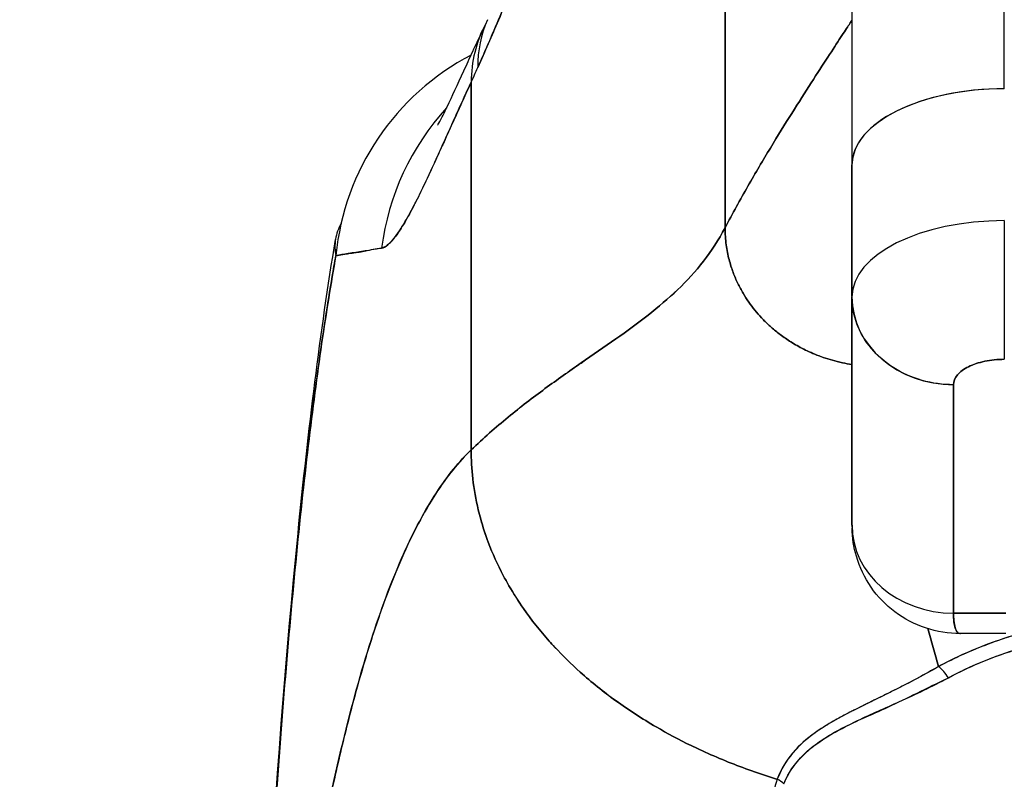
# Model space of a CAD drawing. Extents: x 807 to 1172, y 30 to 260.
# Tile 103 of 214: x 1019.294 to 1020.058, y 99.362 to 99.951. Entities that reach past the tile are written whole.
import ezdxf

# ---------------------------------------------------------------- set-up
doc = ezdxf.new("R2010")
doc.units = 0
doc.header["$LTSCALE"] = 4
doc.header["$MEASUREMENT"] = 0
doc.layers.get('0').update_dxf_attribs({"linetype": 'CONTINUOUS'})
doc.layers.get('DEFPOINTS').update_dxf_attribs({"linetype": 'CONTINUOUS'})
doc.styles.add('ROMANS', font='romans.shx')
doc.dimstyles.new('Default (ANSI)', dxfattribs={"dimscale": 20, "dimtxt": 0.07, "dimasz": 0.07, "dimexe": 0.125, "dimexo": 0.0625, "dimgap": 0.031496, "dimtad": 0, "dimtih": 1, "dimtoh": 1, "dimrnd": 1e-08, "dimzin": 0, "dimdsep": 46, "dimtxsty": 'ROMANS', "dimblk": 'Filled-1', "dimcen": 0.09, "dimdle": 0.393701, "dimclrd": 256, "dimclre": 256, "dimclrt": 256, "dimadec": 0, "dimazin": 0, "dimtfac": 0.928571, "dimtofl": 0, "dimtmove": 0, "dimatfit": 3, "dimfxl": 1, "dimtolj": 1, "dimtzin": 0, "dimlwd": -1, "dimlwe": -1, "dimarcsym": 0})

# ---------------------------------------------------------------- blocks, each defined once
blk = doc.blocks.new('Filled-1')
at = {"color": 0}
for p, q in [((0, 0), (-1, 0.17857)), ((-1, 0.17857), (-1, -0.17857)), ((-1, 0), (0, 0)), ((-1, -0.17857), (0, 0))]:
    blk.add_line(p, q, dxfattribs=at)
at = {"color": 0, "flags": 128}
blk.add_lwpolyline([(-1, -0.17857), (0, 0), (-1, 0.17857), (-1, -0.17857)], dxfattribs=at)
at = {"color": 0}
blk.add_solid([(-1, -0.17857), (0, 0), (-1, 0.17857), (-1, -0.17857)], dxfattribs=at)
blk = doc.blocks.new('*D97')
at = {"transparency": 16777216}
for p, q in [((1022.14966, 98.94963), (1022.14966, 105.99224)), ((1026.39966, 98.94963), (1026.39966, 105.99224)), ((1020.74966, 103.49224), (1018.21292, 103.49224)), ((1027.79966, 103.49224), (1029.19966, 103.49224))]:
    blk.add_line(p, q, dxfattribs=at)
at = {"layer": 'DEFPOINTS', "color": 0, "transparency": 16777216}
for p in [(1026.39966, 103.49224), (1022.14966, 97.69963), (1026.39966, 97.69963)]:
    blk.add_point(p, dxfattribs=at)
at = {"transparency": 16777216, "xscale": 1.400000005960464, "yscale": 1.400000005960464, "zscale": 1.400000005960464}
blk.add_blockref('Filled-1', (1022.14966, 103.49224), dxfattribs=at)
at = {"transparency": 16777216, "xscale": 1.400000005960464, "yscale": 1.400000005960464, "zscale": 1.400000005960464, "rotation": 180}
blk.add_blockref('Filled-1', (1026.39966, 103.49224), dxfattribs=at)
at = {"transparency": 16777216, "insert": (1015.44967, 103.49224), "char_height": 1.4, "attachment_point": 5, "style": 'ROMANS'}
blk.add_mtext('\\A1;4.25', dxfattribs=at)
blk = doc.blocks.new('*D99')
at = {"transparency": 16777216}
for p, q in [((996.08716, 98.91838), (996.08716, 113.84474)), ((1052.46216, 98.91838), (1052.46216, 113.84474)), ((997.48716, 111.34474), (1015.58068, 111.34474)), ((1051.06216, 111.34474), (1032.96863, 111.34474))]:
    blk.add_line(p, q, dxfattribs=at)
at = {"layer": 'DEFPOINTS', "color": 0, "transparency": 16777216}
for p in [(996.08716, 111.34474), (996.08716, 97.66838), (1052.46216, 97.66838)]:
    blk.add_point(p, dxfattribs=at)
at = {"transparency": 16777216, "xscale": 1.400000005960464, "yscale": 1.400000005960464, "zscale": 1.400000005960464, "rotation": 180}
blk.add_blockref('Filled-1', (996.08716, 111.34474), dxfattribs=at)
at = {"transparency": 16777216, "xscale": 1.400000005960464, "yscale": 1.400000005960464, "zscale": 1.400000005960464}
blk.add_blockref('Filled-1', (1052.46216, 111.34474), dxfattribs=at)
at = {"transparency": 16777216, "insert": (1024.27466, 111.34474), "char_height": 1.4, "attachment_point": 5, "style": 'ROMANS'}
blk.add_mtext('\\A1;\\fTahoma|b0|i0;\\H1.5400;(56.38)\\P\\fTahoma|b0|i0;\\H1.5400;OPENING WIDTH', dxfattribs=at)

msp = doc.modelspace()

# ---------------------------------------------------------------- linework, layer by layer
for p, q in [((1020.05757, 99.89736), (1020.05757, 100.42297)), ((1019.93946, 100.30486), (1019.93946, 99.8383)), ((1019.84103, 99.78954), (1019.84103, 100.2198)), ((1019.84103, 100.2198), (1019.84103, 99.78954)), ((1019.64418, 99.61727), (1019.64418, 99.90253)), ((1019.64418, 99.90253), (1019.64418, 99.61727)), ((1019.93946, 99.8383), (1019.93946, 99.73643)), ((1019.93946, 99.73643), (1019.93946, 99.8383)), ((1019.93946, 99.55885), (1019.93946, 99.73543)), ((1019.93946, 99.73543), (1019.93946, 99.55885)), ((1020.03023, 99.68198), (1020.03023, 99.68198)), ((1020.0182, 99.49066), (1020.0182, 99.66783)), ((1020.0182, 99.66783), (1020.0182, 99.49066)), ((1020.0182, 99.49066), (1020.05875, 99.49066)), ((1020.05875, 99.49066), (1020.0182, 99.49066)), ((1020.05875, 99.47484), (1020.02348, 99.47484)), ((1019.97883, 99.43421), (1019.97883, 99.43415)), ((1019.97883, 99.43415), (1019.97883, 99.43421)), ((1019.95914, 99.41439), (1019.95914, 99.41408))]:
    msp.add_line(p, q)
for centre, major_axis, ratio, start_param, end_param in [((1019.83679, 99.8714), (-0.18007, 0.07954), 0.655934, 0.000024, 0.289944), ((1019.83145, 99.85964), (-0.17845, 0.0831), 0.683666, 6.249243, 6.586342), ((1019.73485, 99.74886), (0, 0.19685), 0.99821, 0.479991, 1.473429), ((1019.61309, 100.21689), (0.07075, 0.42285), 0.273863, 3.921138, 3.960246), ((1020.05757, 99.8383), (-0.11811, 0), 0.5, 4.712389, 6.283186), ((1020.05757, 99.8383), (-0.11811, 0), 0.5, 4.712389, 6.283185), ((1019.76865, 99.74887), (0, 0.19685), 0.993149, 0.824486, 1.44385), ((1019.76865, 99.74886), (0, -0.19685), 0.993149, 3.966067, 4.585431), ((1020.05759, 99.736), (-0.11814, 0), 0.500025, 4.712617, 6.28299), ((1020.05757, 99.73602), (-0.11811, 0), 0.5, 4.712389, 6.283185), ((1020.05757, 99.7557), (0, -0.07874), 0.00001, 4.188761, 5.759632), ((1020.0182, 99.73602), (-0.07874, 0), 0.866025, 0, 1.570796), ((1020.0182, 99.55885), (-0.07874, 0), 0.866025, 0, 1.570796), ((1020.0182, 99.55885), (0.07873, 0), 0.866146, 3.141613, 4.712375), ((1020.00652, 99.43369), (-0.00951, 0.01768), 0.499901, 4.830882, 5.460411), ((1020.00652, 99.43369), (0.00951, -0.01768), 0.499899, 1.6893, 2.318827), ((1019.87356, 99.34843), (0.01865, -0.00744), 0.769724, 1.130256, 1.447596)]:
    msp.add_ellipse(centre, major_axis=major_axis, ratio=ratio, start_param=start_param, end_param=end_param)
for points, knots in [([(1019.93946, 100.30486), (1019.93946, 100.30483), (1019.93946, 100.30016), (1019.93946, 100.29077), (1019.93946, 100.28137), (1019.93946, 100.26725), (1019.93946, 100.24865), (1019.93946, 100.23006), (1019.93946, 100.20699), (1019.93946, 100.17983), (1019.93946, 100.15266), (1019.93946, 100.1214), (1019.93946, 100.08638), (1019.93946, 100.05136), (1019.93946, 100.01258), (1019.93946, 99.97111), (1019.93946, 99.92965), (1019.93946, 99.8855), (1019.93946, 99.8383)], [0, 0, 0, 0, 0.166667, 0.166667, 0.166667, 0.333333, 0.333333, 0.333333, 0.5, 0.5, 0.5, 0.666667, 0.666667, 0.666667, 0.833333, 0.833333, 0.833333, 1, 1, 1, 1]), ([(1019.64932, 99.91385), (1019.65546, 99.9277), (1019.6616, 99.94185), (1019.6677, 99.95627), (1019.67004, 99.9618), (1019.67237, 99.96737), (1019.67469, 99.97298), (1019.67483, 99.97331), (1019.67497, 99.97364), (1019.6751, 99.97398), (1019.6787, 99.98268), (1019.68227, 99.99148), (1019.6858, 100.00041), (1019.69175, 100.01545), (1019.6976, 100.03084), (1019.70335, 100.0464)], [0, 0, 0, 0, 0.333333, 0.333333, 0.333333, 0.461137, 0.461137, 0.461137, 0.468697, 0.468697, 0.468697, 0.666667, 0.666667, 0.666667, 1, 1, 1, 1]), ([(1019.70335, 100.0464), (1019.69737, 100.03011), (1019.69117, 100.01388), (1019.68471, 99.99766), (1019.67846, 99.98198), (1019.67198, 99.9663), (1019.66528, 99.95056), (1019.66009, 99.93838), (1019.65476, 99.92616), (1019.64932, 99.91386)], [0, 0, 0, 0, 0.368344, 0.368344, 0.368344, 0.724557, 0.724557, 0.724557, 1, 1, 1, 1]), ([(1019.93946, 99.95053), (1019.93946, 99.95053), (1019.93865, 99.94929), (1019.93715, 99.947), (1019.93565, 99.9447), (1019.93345, 99.94135), (1019.93067, 99.9371), (1019.92789, 99.93284), (1019.92453, 99.92769), (1019.92068, 99.92179), (1019.91684, 99.91588), (1019.91252, 99.90922), (1019.90783, 99.90193), (1019.90315, 99.89464), (1019.8981, 99.88673), (1019.89279, 99.87828), (1019.88748, 99.86983), (1019.88191, 99.86085), (1019.8762, 99.85141), (1019.87049, 99.84197), (1019.86463, 99.83207), (1019.85873, 99.82175), (1019.85283, 99.81144), (1019.84689, 99.8007), (1019.84103, 99.78954)], [0, 0, 0, 0, 0.125, 0.125, 0.125, 0.25, 0.25, 0.25, 0.375, 0.375, 0.375, 0.5, 0.5, 0.5, 0.625, 0.625, 0.625, 0.75, 0.75, 0.75, 0.875, 0.875, 0.875, 1, 1, 1, 1]), ([(1019.84103, 99.78954), (1019.84689, 99.8007), (1019.85283, 99.81144), (1019.85873, 99.82175), (1019.86463, 99.83207), (1019.87049, 99.84197), (1019.8762, 99.85141), (1019.88191, 99.86085), (1019.88748, 99.86983), (1019.89279, 99.87828), (1019.8981, 99.88673), (1019.90315, 99.89464), (1019.90783, 99.90193), (1019.91252, 99.90922), (1019.91684, 99.91588), (1019.92068, 99.92179), (1019.92453, 99.92769), (1019.92789, 99.93284), (1019.93067, 99.9371), (1019.93345, 99.94135), (1019.93565, 99.9447), (1019.93715, 99.947), (1019.93865, 99.94929), (1019.93946, 99.95053), (1019.93946, 99.95053)], [0, 0, 0, 0, 0.125, 0.125, 0.125, 0.25, 0.25, 0.25, 0.375, 0.375, 0.375, 0.5, 0.5, 0.5, 0.625, 0.625, 0.625, 0.75, 0.75, 0.75, 0.875, 0.875, 0.875, 1, 1, 1, 1]), ([(1019.61829, 99.86913), (1019.61829, 99.86913), (1019.61888, 99.87015), (1019.62117, 99.87451), (1019.62327, 99.87868), (1019.62928, 99.89117), (1019.63362, 99.90056), (1019.64287, 99.92075), (1019.64771, 99.93138), (1019.653, 99.94274)], [0.5937192, 0.5937192, 0.5937192, 0.5937192, 0.6644254, 0.6644254, 0.7661745, 0.7661745, 0.9076408, 0.9076408, 1.0334427, 1.0334427, 1.0334427, 1.0334427]), ([(1019.64418, 99.90253), (1019.64193, 99.89766), (1019.63977, 99.89294), (1019.63769, 99.88836), (1019.63515, 99.88279), (1019.63272, 99.87743), (1019.63039, 99.87228), (1019.62786, 99.86667), (1019.62544, 99.86132), (1019.62313, 99.85621), (1019.6217, 99.85307), (1019.62032, 99.85002), (1019.61897, 99.84706), (1019.61787, 99.84465), (1019.6168, 99.84231), (1019.61575, 99.84003), (1019.6131, 99.83425), (1019.61059, 99.82886), (1019.6082, 99.82385), (1019.60546, 99.81811), (1019.60289, 99.81286), (1019.60046, 99.80812), (1019.60033, 99.80788), (1019.60021, 99.80764), (1019.60009, 99.80741), (1019.59744, 99.80225), (1019.59495, 99.79769), (1019.59261, 99.79372), (1019.59012, 99.78948), (1019.58779, 99.78593), (1019.58563, 99.78304), (1019.58535, 99.78268), (1019.58508, 99.78233), (1019.58482, 99.78199), (1019.58207, 99.77849), (1019.57959, 99.77611), (1019.57734, 99.77482), (1019.57643, 99.7743), (1019.57556, 99.77396), (1019.57472, 99.77379)], [0, 0, 0, 0, 0.057355, 0.057355, 0.057355, 0.127207, 0.127207, 0.127207, 0.203207, 0.203207, 0.203207, 0.25, 0.25, 0.25, 0.287987, 0.287987, 0.287987, 0.384242, 0.384242, 0.384242, 0.494472, 0.494472, 0.494472, 0.5, 0.5, 0.5, 0.620982, 0.620982, 0.620982, 0.75, 0.75, 0.75, 0.766262, 0.766262, 0.766262, 0.932672, 0.932672, 0.932672, 1, 1, 1, 1]), ([(1019.57472, 99.77379), (1019.57618, 99.77389), (1019.57777, 99.77476), (1019.5795, 99.77623), (1019.5804, 99.777), (1019.58134, 99.77794), (1019.58231, 99.77902), (1019.58367, 99.78052), (1019.58509, 99.78229), (1019.5866, 99.78439), (1019.58824, 99.78667), (1019.58998, 99.78935), (1019.59186, 99.79246), (1019.59437, 99.79664), (1019.59711, 99.80161), (1019.60017, 99.80755), (1019.60148, 99.8101), (1019.60284, 99.81282), (1019.60428, 99.81573), (1019.60727, 99.8218), (1019.61054, 99.82869), (1019.61418, 99.83656), (1019.61543, 99.83928), (1019.61673, 99.84212), (1019.61808, 99.84508), (1019.61906, 99.84723), (1019.62006, 99.84945), (1019.62109, 99.85173), (1019.62351, 99.8571), (1019.62608, 99.86284), (1019.6288, 99.86891), (1019.63056, 99.87281), (1019.63238, 99.87685), (1019.63426, 99.881), (1019.63738, 99.88788), (1019.64069, 99.89507), (1019.64418, 99.90253)], [0, 0, 0, 0, 0.13127, 0.13127, 0.13127, 0.2, 0.2, 0.2, 0.295706, 0.295706, 0.295706, 0.4, 0.4, 0.4, 0.539952, 0.539952, 0.539952, 0.6, 0.6, 0.6, 0.725303, 0.725303, 0.725303, 0.768562, 0.768562, 0.768562, 0.8, 0.8, 0.8, 0.873831, 0.873831, 0.873831, 0.921366, 0.921366, 0.921366, 1, 1, 1, 1]), ([(1019.54335, 99.79297), (1019.54114, 99.78892), (1019.53973, 99.78478), (1019.53904, 99.7808), (1019.53824, 99.77621), (1019.53839, 99.77182), (1019.53928, 99.768)], [0.8992771, 0.8992771, 0.8992771, 0.8992771, 0.9461063, 0.9461063, 0.9461063, 1, 1, 1, 1]), ([(1019.84103, 99.78954), (1019.83608, 99.78012), (1019.83047, 99.77156), (1019.82431, 99.76363), (1019.81815, 99.7557), (1019.81142, 99.74841), (1019.80424, 99.74152), (1019.79705, 99.73463), (1019.78939, 99.72814), (1019.78136, 99.72184), (1019.77332, 99.71555), (1019.76491, 99.70943), (1019.75622, 99.7033), (1019.74753, 99.69717), (1019.73855, 99.69102), (1019.72939, 99.68466), (1019.72022, 99.67829), (1019.71086, 99.67172), (1019.7014, 99.66476), (1019.69194, 99.65781), (1019.68238, 99.65047), (1019.67281, 99.6426), (1019.66325, 99.63473), (1019.65367, 99.62633), (1019.64418, 99.61727)], [0, 0, 0, 0, 0.125, 0.125, 0.125, 0.25, 0.25, 0.25, 0.375, 0.375, 0.375, 0.5, 0.5, 0.5, 0.625, 0.625, 0.625, 0.75, 0.75, 0.75, 0.875001, 0.875001, 0.875001, 1, 1, 1, 1]), ([(1019.64418, 99.61727), (1019.65367, 99.62633), (1019.66324, 99.63473), (1019.67281, 99.6426), (1019.68237, 99.65047), (1019.69193, 99.6578), (1019.70139, 99.66476), (1019.71085, 99.67172), (1019.72021, 99.67829), (1019.72938, 99.68465), (1019.73855, 99.69101), (1019.74752, 99.69717), (1019.75622, 99.7033), (1019.76491, 99.70943), (1019.77332, 99.71554), (1019.78135, 99.72184), (1019.78939, 99.72814), (1019.79704, 99.73462), (1019.80423, 99.74152), (1019.81142, 99.74841), (1019.81815, 99.7557), (1019.82431, 99.76363), (1019.83047, 99.77156), (1019.83608, 99.78012), (1019.84103, 99.78954)], [0, 0, 0, 0, 0.124961, 0.124961, 0.124961, 0.249967, 0.249967, 0.249967, 0.374972, 0.374972, 0.374972, 0.499978, 0.499978, 0.499978, 0.624983, 0.624983, 0.624983, 0.749989, 0.749989, 0.749989, 0.874994, 0.874994, 0.874994, 1, 1, 1, 1]), ([(1019.84103, 99.78954), (1019.84103, 99.78485), (1019.84136, 99.78047), (1019.84191, 99.77638), (1019.84246, 99.77228), (1019.84325, 99.76848), (1019.84416, 99.76493), (1019.84508, 99.76138), (1019.84613, 99.75809), (1019.84727, 99.75502), (1019.84842, 99.75194), (1019.84965, 99.74908), (1019.85095, 99.7464), (1019.85224, 99.74371), (1019.85359, 99.74119), (1019.855, 99.73879), (1019.8564, 99.7364), (1019.85786, 99.73413), (1019.85938, 99.73196), (1019.8609, 99.72978), (1019.86247, 99.72768), (1019.86412, 99.72565), (1019.86578, 99.72361), (1019.86751, 99.72162), (1019.86935, 99.71966), (1019.87118, 99.71771), (1019.87313, 99.71577), (1019.87522, 99.71385), (1019.87731, 99.71192), (1019.87955, 99.71001), (1019.88199, 99.7081), (1019.88321, 99.70714), (1019.88447, 99.70618), (1019.88579, 99.70523), (1019.88712, 99.70427), (1019.88849, 99.70332), (1019.88993, 99.70237), (1019.89137, 99.70142), (1019.89288, 99.70048), (1019.89445, 99.69954), (1019.89602, 99.69861), (1019.89767, 99.69768), (1019.89939, 99.69675), (1019.90111, 99.69583), (1019.90291, 99.69492), (1019.9048, 99.69403), (1019.90668, 99.69314), (1019.90865, 99.69227), (1019.91072, 99.69142), (1019.91278, 99.69058), (1019.91494, 99.68976), (1019.91719, 99.68898), (1019.91945, 99.6882), (1019.92181, 99.68746), (1019.92428, 99.68677), (1019.92674, 99.68608), (1019.92932, 99.68543), (1019.932, 99.68485), (1019.9344, 99.68433), (1019.93688, 99.68387), (1019.93946, 99.68347)], [0, 0, 0, 0, 0.0625, 0.0625, 0.0625, 0.125, 0.125, 0.125, 0.1875, 0.1875, 0.1875, 0.25, 0.25, 0.25, 0.3125, 0.3125, 0.3125, 0.375, 0.375, 0.375, 0.4375, 0.4375, 0.4375, 0.5, 0.5, 0.5, 0.5625, 0.5625, 0.5625, 0.625, 0.625, 0.625, 0.65625, 0.65625, 0.65625, 0.6875, 0.6875, 0.6875, 0.71875, 0.71875, 0.71875, 0.75, 0.75, 0.75, 0.78125, 0.78125, 0.78125, 0.8125, 0.8125, 0.8125, 0.84375, 0.84375, 0.84375, 0.875, 0.875, 0.875, 0.90625, 0.90625, 0.90625, 0.9341736, 0.9341736, 0.9341736, 0.9341736]), ([(1019.93946, 99.68347), (1019.93688, 99.68387), (1019.93162, 99.68485), (1019.92417, 99.68672), (1019.91709, 99.68894), (1019.91062, 99.69139), (1019.90471, 99.69401), (1019.89931, 99.69675), (1019.89438, 99.69953), (1019.88987, 99.70237), (1019.88574, 99.70522), (1019.88067, 99.70905), (1019.87507, 99.71384), (1019.86924, 99.71964), (1019.86404, 99.72559), (1019.85933, 99.73187), (1019.85494, 99.73866), (1019.85089, 99.74623), (1019.84718, 99.7548), (1019.84403, 99.76467), (1019.84168, 99.77609), (1019.84103, 99.78485), (1019.84103, 99.78954)], [0.0658264, 0.0658264, 0.0658264, 0.0658264, 0.09375, 0.125, 0.15625, 0.1875, 0.21875, 0.25, 0.28125, 0.3125, 0.34375, 0.375, 0.4375, 0.5, 0.5625, 0.625, 0.6875, 0.75, 0.8125, 0.875, 0.9375, 1, 1, 1, 1]), ([(1019.46976, 98.91469), (1019.47893, 99.14371), (1019.49098, 99.36221), (1019.51787, 99.63278), (1019.52711, 99.70867), (1019.53899, 99.7805)], [0, 0, 0, 0, 1.849259, 1.849259, 2.628416, 2.628416, 2.628416, 2.628416]), ([(1019.53928, 99.768), (1019.54087, 99.76816), (1019.54263, 99.76849), (1019.54459, 99.76883), (1019.54566, 99.76902), (1019.54679, 99.76922), (1019.54798, 99.7694), (1019.54814, 99.76942), (1019.5483, 99.76945), (1019.54847, 99.76947), (1019.54907, 99.76956), (1019.5497, 99.76964), (1019.55033, 99.76973), (1019.55224, 99.76998), (1019.5543, 99.77024), (1019.55652, 99.77059), (1019.55751, 99.77075), (1019.55853, 99.77093), (1019.55958, 99.77113), (1019.55984, 99.77118), (1019.5601, 99.77123), (1019.56037, 99.77128), (1019.56132, 99.77147), (1019.5623, 99.77168), (1019.56331, 99.77189), (1019.56564, 99.77237), (1019.56811, 99.77289), (1019.57073, 99.77329), (1019.57156, 99.77342), (1019.5724, 99.77353), (1019.57325, 99.77363), (1019.57374, 99.77369), (1019.57423, 99.77374), (1019.57472, 99.77379)], [0, 0, 0, 0, 0.215172, 0.215172, 0.215172, 0.333333, 0.333333, 0.333333, 0.349511, 0.349511, 0.349511, 0.409038, 0.409038, 0.409038, 0.587512, 0.587512, 0.587512, 0.666667, 0.666667, 0.666667, 0.686219, 0.686219, 0.686219, 0.756792, 0.756792, 0.756792, 0.91937, 0.91937, 0.91937, 0.970836, 0.970836, 0.970836, 1, 1, 1, 1]), ([(1019.57472, 99.77379), (1019.57014, 99.77295), (1019.56589, 99.77219), (1019.56196, 99.77153), (1019.56151, 99.77146), (1019.56105, 99.77138), (1019.56061, 99.77131), (1019.55652, 99.77065), (1019.55279, 99.77011), (1019.54939, 99.76959), (1019.54921, 99.76956), (1019.54902, 99.76954), (1019.54884, 99.76951), (1019.5453, 99.76897), (1019.54212, 99.76845), (1019.53928, 99.768)], [0, 0, 0, 0, 0.298748, 0.298748, 0.298748, 0.333333, 0.333333, 0.333333, 0.649666, 0.649666, 0.649666, 0.666667, 0.666667, 0.666667, 1, 1, 1, 1]), ([(1019.46976, 98.91469), (1019.4718, 98.9655), (1019.47393, 99.0143), (1019.47617, 99.06108), (1019.4784, 99.10786), (1019.48074, 99.15262), (1019.48318, 99.19537), (1019.48561, 99.23812), (1019.48815, 99.27886), (1019.49078, 99.31763), (1019.49342, 99.35641), (1019.49615, 99.39321), (1019.49899, 99.4281), (1019.50182, 99.46299), (1019.50476, 99.49596), (1019.50779, 99.52708), (1019.51083, 99.55821), (1019.51396, 99.58749), (1019.5172, 99.61501), (1019.52043, 99.64252), (1019.52376, 99.66827), (1019.5272, 99.69235), (1019.53063, 99.71642), (1019.53417, 99.73882), (1019.5378, 99.75964), (1019.53829, 99.76245), (1019.53879, 99.76524), (1019.53928, 99.768)], [0, 0, 0, 0, 0.122921, 0.122921, 0.122921, 0.245842, 0.245842, 0.245842, 0.368763, 0.368763, 0.368763, 0.491684, 0.491684, 0.491684, 0.614605, 0.614605, 0.614605, 0.737526, 0.737526, 0.737526, 0.860447, 0.860447, 0.860447, 0.983368, 0.983368, 0.983368, 1, 1, 1, 1]), ([(1019.53928, 99.768), (1019.5355, 99.74691), (1019.53182, 99.72415), (1019.52824, 99.6996), (1019.52467, 99.67506), (1019.52121, 99.64873), (1019.51785, 99.62052), (1019.51449, 99.59231), (1019.51124, 99.56222), (1019.50809, 99.53015), (1019.50495, 99.49809), (1019.50191, 99.46405), (1019.49898, 99.42797), (1019.49605, 99.39189), (1019.49322, 99.35375), (1019.4905, 99.31351), (1019.48778, 99.27327), (1019.48517, 99.23092), (1019.48267, 99.18643), (1019.48016, 99.14193), (1019.47777, 99.09528), (1019.47548, 99.04647), (1019.47349, 99.00417), (1019.47158, 98.96023), (1019.46976, 98.91469)], [0, 0, 0, 0, 0.127116, 0.127116, 0.127116, 0.254233, 0.254233, 0.254233, 0.381349, 0.381349, 0.381349, 0.508466, 0.508466, 0.508466, 0.635582, 0.635582, 0.635582, 0.762699, 0.762699, 0.762699, 0.889815, 0.889815, 0.889815, 1, 1, 1, 1]), ([(1020.0182, 99.66783), (1020.00994, 99.66783), (1020.00169, 99.66896), (1019.99384, 99.67117), (1019.986, 99.67338), (1019.97856, 99.67666), (1019.97189, 99.68086), (1019.96522, 99.68506), (1019.95932, 99.69018), (1019.95448, 99.69595), (1019.94963, 99.70173), (1019.94585, 99.70816), (1019.9433, 99.71495), (1019.94076, 99.72174), (1019.93945, 99.72888), (1019.93945, 99.73602)], [0, 0, 0, 0, 0.2, 0.2, 0.2, 0.4, 0.4, 0.4, 0.6, 0.6, 0.6, 0.8, 0.8, 0.8, 1, 1, 1, 1]), ([(1020.0182, 99.66783), (1020.0183, 99.67056), (1020.01929, 99.67306), (1020.02124, 99.6754), (1020.02319, 99.67774), (1020.02611, 99.67992), (1020.02975, 99.68174), (1020.03339, 99.68356), (1020.03776, 99.68502), (1020.04244, 99.68599), (1020.04712, 99.68697), (1020.05211, 99.68746), (1020.05757, 99.68751)], [0, 0, 0, 0, 0.25, 0.25, 0.25, 0.5, 0.5, 0.5, 0.75, 0.75, 0.75, 1, 1, 1, 1]), ([(1020.05757, 99.68751), (1020.05234, 99.68751), (1020.04716, 99.68698), (1020.04241, 99.68599), (1020.03767, 99.685), (1020.03337, 99.68355), (1020.02976, 99.68174), (1020.02615, 99.67994), (1020.02324, 99.67779), (1020.02125, 99.67541), (1020.01926, 99.67304), (1020.0182, 99.67044), (1020.0182, 99.66783)], [0, 0, 0, 0, 0.25, 0.25, 0.25, 0.5, 0.5, 0.5, 0.75, 0.75, 0.75, 1, 1, 1, 1]), ([(1019.64418, 99.61727), (1019.63941, 99.61272), (1019.63471, 99.60759), (1019.63008, 99.60185), (1019.62545, 99.59612), (1019.6209, 99.58978), (1019.61641, 99.58282), (1019.61193, 99.57586), (1019.60751, 99.56827), (1019.60317, 99.56003), (1019.59883, 99.55179), (1019.59456, 99.54291), (1019.59037, 99.53335), (1019.58617, 99.52379), (1019.58205, 99.51357), (1019.57799, 99.50265), (1019.57394, 99.49174), (1019.56996, 99.48013), (1019.56605, 99.46782), (1019.56214, 99.45551), (1019.55831, 99.44249), (1019.55454, 99.42876), (1019.55078, 99.41502), (1019.54708, 99.40057), (1019.54346, 99.38539), (1019.53984, 99.3702), (1019.53629, 99.35429), (1019.53282, 99.33764), (1019.52934, 99.32099), (1019.52593, 99.3036), (1019.5226, 99.28547), (1019.51927, 99.26734), (1019.51601, 99.24847), (1019.51282, 99.22887), (1019.50963, 99.20926), (1019.50651, 99.18891), (1019.50347, 99.16783), (1019.50042, 99.14675), (1019.49745, 99.12494), (1019.49454, 99.10241), (1019.49164, 99.07987), (1019.48881, 99.05661), (1019.48606, 99.03265), (1019.4833, 99.00869), (1019.48061, 98.98402), (1019.478, 98.95866), (1019.47653, 98.94443), (1019.47509, 98.92998), (1019.47367, 98.91533)], [0, 0, 0, 0, 0.06426, 0.06426, 0.06426, 0.128523, 0.128523, 0.128523, 0.192785, 0.192785, 0.192785, 0.257047, 0.257047, 0.257047, 0.321309, 0.321309, 0.321309, 0.385571, 0.385571, 0.385571, 0.449834, 0.449834, 0.449834, 0.514096, 0.514096, 0.514096, 0.578358, 0.578358, 0.578358, 0.64262, 0.64262, 0.64262, 0.706882, 0.706882, 0.706882, 0.771145, 0.771145, 0.771145, 0.835407, 0.835407, 0.835407, 0.899669, 0.899669, 0.899669, 0.963931, 0.963931, 0.963931, 1, 1, 1, 1]), ([(1019.47367, 98.91533), (1019.47859, 98.96612), (1019.48379, 99.01439), (1019.48926, 99.05994), (1019.49474, 99.1055), (1019.50048, 99.14835), (1019.5065, 99.18842), (1019.51251, 99.22848), (1019.5188, 99.26576), (1019.52536, 99.30023), (1019.53192, 99.33471), (1019.53876, 99.36638), (1019.54586, 99.39529), (1019.55297, 99.42421), (1019.56034, 99.45036), (1019.56799, 99.47386), (1019.57564, 99.49735), (1019.58357, 99.51819), (1019.59176, 99.53649), (1019.59995, 99.55479), (1019.60842, 99.57057), (1019.61716, 99.58398), (1019.62589, 99.59738), (1019.6349, 99.60842), (1019.64418, 99.61727)], [0, 0, 0, 0, 0.125007, 0.125007, 0.125007, 0.250015, 0.250015, 0.250015, 0.375022, 0.375022, 0.375022, 0.50003, 0.50003, 0.50003, 0.625037, 0.625037, 0.625037, 0.750045, 0.750045, 0.750045, 0.875052, 0.875052, 0.875052, 1, 1, 1, 1]), ([(1019.64418, 99.61727), (1019.64418, 99.60993), (1019.6446, 99.60239), (1019.64547, 99.5948), (1019.64638, 99.5868), (1019.6478, 99.57874), (1019.64972, 99.57075), (1019.65029, 99.56837), (1019.6509, 99.56599), (1019.65156, 99.56362), (1019.65325, 99.55754), (1019.65522, 99.55153), (1019.65746, 99.5456), (1019.66075, 99.53686), (1019.66462, 99.52828), (1019.66906, 99.51987), (1019.67048, 99.51718), (1019.67196, 99.51451), (1019.67349, 99.51186), (1019.67697, 99.50586), (1019.68074, 99.49994), (1019.6848, 99.49412), (1019.69083, 99.48548), (1019.69747, 99.47707), (1019.70471, 99.46895), (1019.70609, 99.4674), (1019.70749, 99.46586), (1019.70891, 99.46433), (1019.71512, 99.45766), (1019.72173, 99.45119), (1019.72871, 99.44493), (1019.73304, 99.44105), (1019.73752, 99.43724), (1019.74214, 99.43352), (1019.74676, 99.42981), (1019.75153, 99.42617), (1019.75643, 99.42263), (1019.76136, 99.41907), (1019.76643, 99.4156), (1019.77163, 99.41222), (1019.77681, 99.40886), (1019.78212, 99.4056), (1019.78755, 99.40243), (1019.7963, 99.39733), (1019.80537, 99.39249), (1019.81474, 99.38792), (1019.81693, 99.38686), (1019.81913, 99.38581), (1019.82134, 99.38478), (1019.82714, 99.38208), (1019.83304, 99.37949), (1019.83903, 99.37701), (1019.84498, 99.37454), (1019.85102, 99.37219), (1019.85713, 99.36996), (1019.86319, 99.36774), (1019.86933, 99.36563), (1019.87552, 99.36365), (1019.87752, 99.363), (1019.87953, 99.36237), (1019.88154, 99.36176)], [0, 0, 0, 0, 0.070424, 0.070424, 0.070424, 0.144534, 0.144534, 0.144534, 0.166667, 0.166667, 0.166667, 0.223343, 0.223343, 0.223343, 0.306734, 0.306734, 0.306734, 0.333333, 0.333333, 0.333333, 0.393545, 0.393545, 0.393545, 0.482972, 0.482972, 0.482972, 0.5, 0.5, 0.5, 0.574383, 0.574383, 0.574383, 0.620537, 0.620537, 0.620537, 0.666667, 0.666667, 0.666667, 0.713018, 0.713018, 0.713018, 0.759127, 0.759127, 0.759127, 0.833333, 0.833333, 0.833333, 0.850626, 0.850626, 0.850626, 0.895889, 0.895889, 0.895889, 0.940848, 0.940848, 0.940848, 0.985537, 0.985537, 0.985537, 1, 1, 1, 1]), ([(1019.88154, 99.36176), (1019.87953, 99.36237), (1019.87752, 99.363), (1019.87552, 99.36365), (1019.86933, 99.36563), (1019.86319, 99.36774), (1019.85713, 99.36996), (1019.85102, 99.37219), (1019.84498, 99.37454), (1019.83903, 99.37701), (1019.83304, 99.37949), (1019.82714, 99.38208), (1019.82134, 99.38478), (1019.81912, 99.38582), (1019.81692, 99.38687), (1019.81473, 99.38793), (1019.80537, 99.39249), (1019.7963, 99.39733), (1019.78755, 99.40243), (1019.77667, 99.40877), (1019.76629, 99.41551), (1019.75647, 99.4226), (1019.74664, 99.4297), (1019.73739, 99.43715), (1019.72871, 99.44493), (1019.72173, 99.45119), (1019.71512, 99.45766), (1019.70892, 99.46433), (1019.70749, 99.46586), (1019.70609, 99.4674), (1019.70471, 99.46895), (1019.69747, 99.47707), (1019.69082, 99.48548), (1019.6848, 99.49412), (1019.68074, 99.49994), (1019.67697, 99.50585), (1019.6735, 99.51185), (1019.67196, 99.51451), (1019.67048, 99.51718), (1019.66906, 99.51987), (1019.66461, 99.52828), (1019.66075, 99.53686), (1019.65746, 99.5456), (1019.65523, 99.55151), (1019.65326, 99.55751), (1019.65158, 99.56356), (1019.65091, 99.56595), (1019.65029, 99.56835), (1019.64972, 99.57075), (1019.6478, 99.57874), (1019.64638, 99.5868), (1019.64547, 99.5948), (1019.6446, 99.60239), (1019.64418, 99.60993), (1019.64418, 99.61727)], [0, 0, 0, 0, 0.014459, 0.014459, 0.014459, 0.059137, 0.059137, 0.059137, 0.104088, 0.104088, 0.104088, 0.149345, 0.149345, 0.149345, 0.166667, 0.166667, 0.166667, 0.24084, 0.24084, 0.24084, 0.33319, 0.33319, 0.33319, 0.425633, 0.425633, 0.425633, 0.5, 0.5, 0.5, 0.517058, 0.517058, 0.517058, 0.606462, 0.606462, 0.606462, 0.666667, 0.666667, 0.666667, 0.693307, 0.693307, 0.693307, 0.776791, 0.776791, 0.776791, 0.833333, 0.833333, 0.833333, 0.855634, 0.855634, 0.855634, 0.929684, 0.929684, 0.929684, 1, 1, 1, 1]), ([(1020.02347, 99.47484), (1020.01446, 99.47484), (1020.00522, 99.47626), (1019.98807, 99.48194), (1019.97991, 99.48618), (1019.96565, 99.49688), (1019.95935, 99.50344), (1019.94926, 99.51803), (1019.94536, 99.52626), (1019.94082, 99.54182), (1019.9397, 99.54918), (1019.9395, 99.55648)], [0, 0, 0, 0, 0.0703714, 0.0703714, 0.1392192, 0.1392192, 0.2073466, 0.2073466, 0.2755269, 0.2755269, 0.3320366, 0.3320366, 0.3320366, 0.3320366]), ([(1020.18749, 99.49202), (1020.16892, 99.49165), (1020.15054, 99.49027), (1020.13265, 99.48789), (1020.12873, 99.48737), (1020.12482, 99.4868), (1020.12095, 99.48619), (1020.10131, 99.48307), (1020.08236, 99.47872), (1020.06459, 99.47326), (1020.06287, 99.47274), (1020.06116, 99.4722), (1020.05947, 99.47165), (1020.04022, 99.46543), (1020.02244, 99.45788), (1020.00653, 99.44921)], [0, 0, 0, 0, 0.27332, 0.27332, 0.27332, 0.333333, 0.333333, 0.333333, 0.637277, 0.637277, 0.637277, 0.666667, 0.666667, 0.666667, 1, 1, 1, 1]), ([(1020.18749, 99.49201), (1020.18473, 99.49196), (1020.18197, 99.49188), (1020.17922, 99.49178), (1020.16295, 99.4912), (1020.14689, 99.48983), (1020.13109, 99.48768), (1020.12819, 99.48729), (1020.12531, 99.48687), (1020.12243, 99.48642), (1020.11019, 99.48452), (1020.0981, 99.48214), (1020.08638, 99.47928), (1020.07776, 99.47717), (1020.06934, 99.47481), (1020.06117, 99.4722), (1020.05571, 99.47045), (1020.05037, 99.46858), (1020.04511, 99.4666), (1020.0318, 99.46158), (1020.01909, 99.45581), (1020.00653, 99.44921)], [0, 0, 0, 0, 0.041691, 0.041691, 0.041691, 0.288189, 0.288189, 0.288189, 0.333333, 0.333333, 0.333333, 0.525455, 0.525455, 0.525455, 0.666667, 0.666667, 0.666667, 0.761007, 0.761007, 0.761007, 1, 1, 1, 1]), ([(1020.0182, 99.49066), (1020.01819, 99.48861), (1020.01827, 99.4867), (1020.01843, 99.48497), (1020.01863, 99.48268), (1020.01898, 99.48074), (1020.01946, 99.47919), (1020.01972, 99.47834), (1020.02002, 99.4776), (1020.02036, 99.477), (1020.02111, 99.47568), (1020.02204, 99.47496), (1020.02316, 99.47485), (1020.02326, 99.47484), (1020.02337, 99.47484), (1020.02347, 99.47484)], [0.0000479, 0.0000479, 0.0000479, 0.0000479, 0.0715294, 0.0715294, 0.0715294, 0.1666667, 0.1666667, 0.1666667, 0.2191087, 0.2191087, 0.2191087, 0.3333333, 0.3333333, 0.3333333, 0.3436625, 0.3436625, 0.3436625, 0.3436625]), ([(1020.02348, 99.47484), (1020.02338, 99.47484), (1020.02329, 99.47484), (1020.0232, 99.47485), (1020.02154, 99.475), (1020.02031, 99.47644), (1020.01948, 99.47911), (1020.01864, 99.48178), (1020.01822, 99.48568), (1020.0182, 99.49066)], [0.6573939, 0.6573939, 0.6573939, 0.6573939, 0.6666667, 0.6666667, 0.6666667, 0.8333333, 0.8333333, 0.8333333, 0.9999881, 0.9999881, 0.9999881, 0.9999881]), ([(1020.01417, 99.44051), (1020.0311, 99.44966), (1020.04992, 99.45734), (1020.0699, 99.46344), (1020.09064, 99.46978), (1020.11263, 99.47441), (1020.13523, 99.47739), (1020.15254, 99.47967), (1020.1702, 99.48098), (1020.18788, 99.48132)], [0, 0, 0, 0, 0.353142, 0.353142, 0.353142, 0.719555, 0.719555, 0.719555, 1, 1, 1, 1]), ([(1020.01417, 99.44051), (1020.02953, 99.44885), (1020.04649, 99.45597), (1020.06491, 99.46188), (1020.08334, 99.46779), (1020.10325, 99.47248), (1020.12391, 99.47575), (1020.14456, 99.47902), (1020.16596, 99.48086), (1020.18788, 99.48132)], [0, 0, 0, 0, 0.333333, 0.333333, 0.333333, 0.666667, 0.666667, 0.666667, 1, 1, 1, 1]), ([(1020.00653, 99.44921), (1020.00245, 99.44686), (1019.99843, 99.44463), (1019.99448, 99.44248), (1019.99005, 99.44006), (1019.9857, 99.43776), (1019.98145, 99.43556), (1019.97741, 99.43347), (1019.97346, 99.43146), (1019.96962, 99.42953), (1019.96919, 99.42932), (1019.96877, 99.42911), (1019.96834, 99.42889), (1019.9637, 99.42657), (1019.9592, 99.42436), (1019.95486, 99.42223), (1019.95003, 99.41985), (1019.9454, 99.41757), (1019.94097, 99.41532), (1019.93994, 99.4148), (1019.93891, 99.41428), (1019.9379, 99.41376), (1019.93389, 99.41171), (1019.93006, 99.40968), (1019.92642, 99.40764), (1019.92434, 99.40647), (1019.92232, 99.4053), (1019.92037, 99.40413), (1019.91753, 99.40241), (1019.91482, 99.40068), (1019.91226, 99.3989), (1019.91178, 99.39857), (1019.91131, 99.39824), (1019.91084, 99.3979), (1019.90419, 99.39315), (1019.89854, 99.38809), (1019.89377, 99.38251), (1019.89366, 99.38238), (1019.89355, 99.38225), (1019.89345, 99.38213), (1019.88827, 99.376), (1019.88415, 99.36926), (1019.88154, 99.36176)], [0, 0, 0, 0, 0.062727, 0.062727, 0.062727, 0.133158, 0.133158, 0.133158, 0.2, 0.2, 0.2, 0.2074, 0.2074, 0.2074, 0.288525, 0.288525, 0.288525, 0.378924, 0.378924, 0.378924, 0.4, 0.4, 0.4, 0.483407, 0.483407, 0.483407, 0.530937, 0.530937, 0.530937, 0.6, 0.6, 0.6, 0.612912, 0.612912, 0.612912, 0.795849, 0.795849, 0.795849, 0.8, 0.8, 0.8, 1, 1, 1, 1]), ([(1020.00653, 99.44921), (1019.99378, 99.44179), (1019.98154, 99.43545), (1019.97013, 99.42976), (1019.96694, 99.42817), (1019.96381, 99.42663), (1019.96076, 99.42513), (1019.95281, 99.42124), (1019.94535, 99.41761), (1019.93838, 99.41404), (1019.93305, 99.41132), (1019.92801, 99.40863), (1019.92332, 99.40588), (1019.919, 99.40335), (1019.91495, 99.40079), (1019.91121, 99.39813), (1019.90555, 99.39412), (1019.9006, 99.38989), (1019.8964, 99.38544), (1019.89459, 99.38353), (1019.89293, 99.38157), (1019.89139, 99.37958), (1019.88702, 99.37387), (1019.88378, 99.36787), (1019.88154, 99.36176)], [0, 0, 0, 0, 0.195442, 0.195442, 0.195442, 0.25, 0.25, 0.25, 0.391676, 0.391676, 0.391676, 0.5, 0.5, 0.5, 0.599609, 0.599609, 0.599609, 0.75, 0.75, 0.75, 0.814803, 0.814803, 0.814803, 1, 1, 1, 1]), ([(1019.8867, 99.35824), (1019.88911, 99.36436), (1019.89253, 99.36995), (1019.89672, 99.37501), (1019.90215, 99.38157), (1019.90888, 99.38725), (1019.91654, 99.39233), (1019.92289, 99.39654), (1019.92987, 99.40033), (1019.93724, 99.40408), (1019.9394, 99.40518), (1019.9416, 99.40627), (1019.94383, 99.40734), (1019.95415, 99.41229), (1019.96512, 99.41701), (1019.97638, 99.42208), (1019.98874, 99.42764), (1020.00144, 99.43362), (1020.01417, 99.44051)], [0, 0, 0, 0, 0.148428, 0.148428, 0.148428, 0.340764, 0.340764, 0.340764, 0.5, 0.5, 0.5, 0.546721, 0.546721, 0.546721, 0.762825, 0.762825, 0.762825, 1, 1, 1, 1]), ([(1019.8867, 99.35824), (1019.88991, 99.36637), (1019.89491, 99.37399), (1019.90204, 99.38098), (1019.90916, 99.38797), (1019.91843, 99.39434), (1019.92954, 99.40021), (1019.94065, 99.40609), (1019.9536, 99.41146), (1019.96774, 99.41798), (1019.98188, 99.42451), (1019.99721, 99.43219), (1020.01417, 99.44051)], [0, 0, 0, 0, 0.25, 0.25, 0.25, 0.5, 0.5, 0.5, 0.75, 0.75, 0.75, 1, 1, 1, 1]), ([(1019.88154, 99.36176), (1019.87902, 99.35541), (1019.87789, 99.34822), (1019.87812, 99.34008), (1019.87835, 99.33194), (1019.87993, 99.32284), (1019.8832, 99.31295), (1019.88335, 99.31252), (1019.8835, 99.31208), (1019.88365, 99.31164), (1019.88692, 99.30212), (1019.89174, 99.29191), (1019.89795, 99.28128), (1019.89878, 99.27986), (1019.89963, 99.27843), (1019.90051, 99.277), (1019.90585, 99.2683), (1019.91211, 99.25935), (1019.91936, 99.25029), (1019.92028, 99.24914), (1019.92121, 99.248), (1019.92215, 99.24685), (1019.92389, 99.24475), (1019.92567, 99.24264), (1019.92751, 99.24053), (1019.93592, 99.23087), (1019.94544, 99.22115), (1019.95606, 99.21157), (1019.95638, 99.21128), (1019.95669, 99.211), (1019.95701, 99.21071), (1019.96614, 99.20254), (1019.97606, 99.19446), (1019.98703, 99.18651), (1019.98763, 99.18608), (1019.98823, 99.18565), (1019.98883, 99.18521), (1019.99257, 99.18254), (1019.99642, 99.17988), (1020.00039, 99.17724), (1020.00548, 99.17386), (1020.01077, 99.17051), (1020.01621, 99.16723), (1020.02506, 99.1619), (1020.03431, 99.15675), (1020.04374, 99.15197), (1020.0477, 99.14996), (1020.05168, 99.14802), (1020.05567, 99.14616), (1020.06017, 99.14406), (1020.06467, 99.14206), (1020.06917, 99.14016), (1020.08409, 99.13383), (1020.099, 99.12854), (1020.11304, 99.12409)], [0, 0, 0, 0, 0.125, 0.125, 0.125, 0.25, 0.25, 0.25, 0.255535, 0.255535, 0.255535, 0.375, 0.375, 0.375, 0.39094, 0.39094, 0.39094, 0.487767, 0.487767, 0.487767, 0.5, 0.5, 0.5, 0.522422, 0.522422, 0.522422, 0.625, 0.625, 0.625, 0.628055, 0.628055, 0.628055, 0.715688, 0.715688, 0.715688, 0.720466, 0.720466, 0.720466, 0.75, 0.75, 0.75, 0.787783, 0.787783, 0.787783, 0.849243, 0.849243, 0.849243, 0.875, 0.875, 0.875, 0.903965, 0.903965, 0.903965, 1, 1, 1, 1])]:
    msp.add_open_spline(points, degree=3, knots=knots)
for points in [[(1019.61413, 99.83646), (1019.61412, 99.83646), (1019.61411, 99.83645), (1019.6141, 99.83645)], [(1019.58932, 99.82725), (1019.58932, 99.82725), (1019.58932, 99.82725), (1019.58932, 99.82725)], [(1020.00254, 99.78827), (1020.00254, 99.78827), (1020.00254, 99.78827), (1020.00254, 99.78827)], [(1020.0379, 99.49066), (1020.0379, 99.49066), (1020.0379, 99.49066), (1020.0379, 99.49066)], [(1020.00653, 99.44921), (1020.00367, 99.4592), (1020.00089, 99.469), (1019.99819, 99.47861)], [(1019.99819, 99.47861), (1020.00089, 99.469), (1020.00367, 99.4592), (1020.00653, 99.44921)]]:
    msp.add_open_spline(points, degree=3)

# ---------------------------------------------------------------- dimensions: what is measured, and where the dimension line sits
dim = msp.add_linear_dim(base=(996.0871563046, 111.3447361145), p1=(1052.4621563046, 97.6683757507), p2=(996.0871563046, 97.6683757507), angle=180, text='\\fTahoma|b0|i0;\\H1.5400;(<>)\\P\\fTahoma|b0|i0;\\H1.5400;OPENING WIDTH', dimstyle='Default (ANSI)', override={"dimgap": 0.031496, "dimtih": 0, "dimtoh": 0, "dimdec": 2, "dimtol": 0, "dimlim": 0, "dimtp": 0, "dimtm": 0, "dimtdec": 2, "dimatfit": 1})
dim.commit()
dim.dimension.update_dxf_attribs({"geometry": '*D99', "text_midpoint": (1024.2746563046, 111.3447361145), "dimtype": 160})
dim = msp.add_linear_dim(base=(1026.39966, 103.49224), p1=(1022.14966, 97.69963), p2=(1026.39966, 97.69963), angle=180, dimstyle='Default (ANSI)', override={"dimgap": 0.031496, "dimtih": 0, "dimtoh": 0, "dimdec": 2, "dimtol": 0, "dimlim": 0, "dimtp": 0, "dimtm": 0, "dimtdec": 2, "dimatfit": 1})
dim.commit()
dim.dimension.update_dxf_attribs({"geometry": '*D97', "text_midpoint": (1015.44967, 103.49224), "dimtype": 160})

doc.saveas('drawing.dxf')
